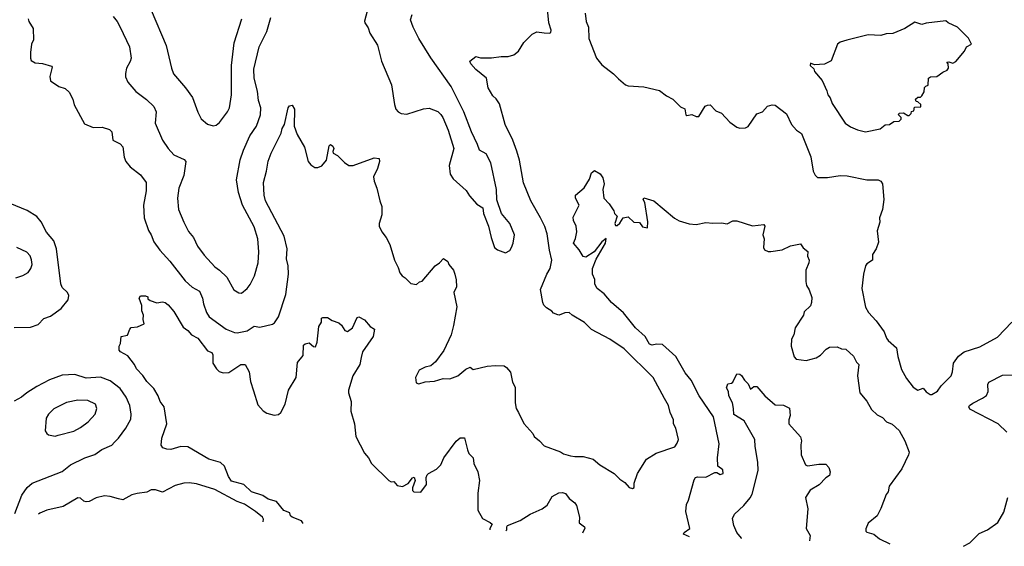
# Model space of a CAD drawing. Extents: x 1603745 to 1745082, y 385868 to 533966.
# Tile 223 of 256: x 1684033 to 1691009, y 386928 to 390658. Entities that reach past the tile are written whole.
import ezdxf

# ---------------------------------------------------------------- set-up
doc = ezdxf.new("R2010")
doc.units = 0

msp = doc.modelspace()

# ---------------------------------------------------------------- linework, layer by layer
at = {"layer": '0CON20XD'}
for points in [[(1684093.3, 390665), (1684098.8, 390645), (1684128.8, 390595), (1684131.1, 390515), (1684117.8, 390485), (1684109.2, 390425), (1684108.8, 390385), (1684115, 390370), (1684143.9, 390353.9), (1684195, 390348.8), (1684259.5, 390329.5), (1684263, 390323), (1684246, 390255), (1684251.2, 390225), (1684310, 390185), (1684355, 390170.8), (1684382.9, 390145), (1684410, 390095), (1684419.2, 390055), (1684491.7, 389921.7), (1684555, 389895.7), (1684617.7, 389897.7), (1684669.7, 389879.7), (1684686, 389865), (1684694, 389805), (1684745, 389778.6), (1684765, 389758), (1684773.1, 389685), (1684785, 389653.8), (1684815, 389616), (1684889.7, 389559.7), (1684928.6, 389505), (1684930, 389445), (1684910, 389345), (1684914.6, 389254.6), (1684946.2, 389166.2), (1684965.3, 389135.3), (1684984.5, 389085), (1685025, 389026), (1685097.6, 388947.6), (1685205, 388808.6), (1685255, 388764.4), (1685307.5, 388735), (1685329.5, 388685), (1685335.5, 388645), (1685356.7, 388585), (1685375, 388554.3), (1685496.3, 388466.3), (1685555, 388442.9), (1685575, 388441.4), (1685645, 388454.3), (1685695, 388487.8), (1685735, 388480), (1685825, 388500.8), (1685839.3, 388510.7), (1685866.9, 388553.1), (1685918.7, 388711.3), (1685938.1, 388855), (1685935.6, 388915), (1685924.6, 388965), (1685927.5, 389035), (1685906.1, 389125), (1685774.1, 389375), (1685764.7, 389415), (1685760.8, 389505), (1685782.7, 389585), (1685793.3, 389656.7), (1685815, 389713.8), (1685885, 389853.8), (1685891.8, 389888.2), (1685909.4, 389915), (1685935.7, 390035), (1685945, 390049.2), (1685962.7, 390052.7), (1685980, 390025), (1685978.8, 389905), (1686000, 389845), (1686052, 389755), (1686076.2, 389655), (1686095, 389630), (1686125, 389611.2), (1686145, 389611.2), (1686175, 389622), (1686206.6, 389663.4), (1686226.7, 389765), (1686235, 389773.3), (1686252, 389762), (1686260, 389745), (1686252.5, 389725), (1686255, 389712.5), (1686285, 389697.5), (1686335, 389646.7), (1686365, 389626.7), (1686395, 389626.2), (1686545, 389678.8), (1686580, 389675), (1686582.5, 389655), (1686568, 389605), (1686540.8, 389545), (1686544.3, 389514.3), (1686564, 389465), (1686584.2, 389375), (1686600, 389335), (1686598, 389275), (1686580, 389215), (1686580, 389195), (1686598.8, 389155), (1686630, 389115), (1686656, 389065), (1686688, 388955), (1686715, 388902.5), (1686726.2, 388865), (1686743, 388843), (1686765, 388830), (1686805, 388790), (1686845, 388782.5), (1686865, 388802.5), (1686885, 388806.7), (1686975.8, 388914.2), (1687006.7, 388935), (1687035, 388966), (1687065.8, 388945.8), (1687073.8, 388925), (1687107.5, 388885), (1687115.8, 388855), (1687126, 388815), (1687128, 388765), (1687110, 388725), (1687130, 388625), (1687107.7, 388492.3), (1687090, 388425), (1687038.8, 388315), (1686980, 388235), (1686945, 388206.7), (1686905, 388196.2), (1686863.3, 388175), (1686837.5, 388125), (1686842.5, 388085), (1686861.7, 388078.3), (1686905, 388092.5), (1686973, 388097), (1687033.9, 388116.1), (1687080, 388115), (1687136.7, 388135), (1687195, 388183.1), (1687225, 388196.2), (1687245, 388181.2), (1687345, 388204), (1687405, 388209.2), (1687465, 388205.8), (1687482.5, 388195), (1687510.7, 388160.7), (1687525, 388090), (1687544, 388055), (1687544.1, 387944.1), (1687550, 387905), (1687566.2, 387875), (1687605, 387797.5), (1687668.3, 387728.3), (1687677.5, 387705), (1687716.7, 387675), (1687749.5, 387639.5), (1687865, 387598), (1687885, 387583.8), (1687935, 387570), (1687965, 387564), (1688025, 387564.5), (1688095.4, 387545.4), (1688143.8, 387505), (1688245, 387443.8), (1688284.1, 387404.1), (1688319.5, 387379.5), (1688350, 387345), (1688375, 387337.5), (1688387.5, 387345), (1688387.5, 387375), (1688410, 387445), (1688474.1, 387545.9), (1688542.3, 387587.7), (1688675, 387633.8), (1688691.7, 387658.3), (1688700, 387685), (1688681.2, 387765), (1688666.2, 387795), (1688664, 387825), (1688640.8, 387875), (1688629.2, 387925), (1688601.4, 387975), (1688520, 388125), (1688315, 388327.8), (1688215, 388394.4), (1688085, 388464.2), (1688035, 388512.5), (1687946.7, 388565), (1687925, 388584), (1687895, 388582.5), (1687855, 388566.2), (1687845, 388568.8), (1687815, 388580), (1687804.1, 388594.1), (1687765, 388616.2), (1687746.8, 388636.8), (1687738.6, 388655), (1687722.6, 388747.4), (1687768.9, 388855), (1687792.5, 388895), (1687802.9, 388955), (1687786, 389026), (1687771.1, 389141.1), (1687753.7, 389193.7), (1687722.2, 389255), (1687653.3, 389375), (1687601.7, 389501.7), (1687573.3, 389663.3), (1687556.3, 389726.3), (1687528.1, 389805), (1687471.9, 389915), (1687431.7, 390061.7), (1687408.6, 390098.6), (1687385, 390118.8), (1687352.5, 390175), (1687341.2, 390245), (1687266, 390305), (1687230, 390345), (1687223.3, 390365), (1687265, 390396.7), (1687298.3, 390388.3), (1687375, 390388.8), (1687445, 390398.8), (1687495, 390396.7), (1687535, 390410), (1687567.5, 390435), (1687603.9, 390496.1), (1687663.9, 390556.1), (1687697, 390573), (1687750, 390565), (1687787.7, 390562.3), (1687795, 390567.5), (1687798, 390585), (1687781.2, 390635), (1687765.7, 390805)], [(1684965, 390726.2), (1685071.1, 390475), (1685108.1, 390315), (1685122.9, 390275), (1685208, 390175), (1685256.6, 390106.6), (1685295, 390002.5), (1685320, 389955), (1685365, 389917.5), (1685405, 389906.7), (1685425, 389911.2), (1685449.7, 389930.3), (1685505.5, 390004.5), (1685519.4, 390035), (1685534.4, 390125), (1685534.6, 390335), (1685551.8, 390495), (1685606.2, 390665)], [(1686502.5, 390745), (1686477, 390647), (1686478.8, 390635), (1686501.2, 390601.2), (1686515, 390562.5), (1686567.5, 390477.5), (1686595.7, 390365), (1686668, 390198), (1686687.8, 390057.8), (1686698.6, 390025), (1686714, 390005), (1686735, 389994.3), (1686775, 389990), (1686895, 390028), (1686935, 390032), (1686995, 390008.8), (1687017.9, 389987.9), (1687032, 389965), (1687070, 389875), (1687108, 389745), (1687076.2, 389625), (1687084.1, 389564.1), (1687105, 389530), (1687197.4, 389447.4), (1687220.9, 389410.9), (1687272.3, 389352.3), (1687313.3, 389325), (1687320, 389285), (1687354, 389195), (1687374, 389116), (1687396.7, 389045), (1687418.3, 389028.3), (1687475, 389007.5), (1687505, 389023.3), (1687518, 389045), (1687530, 389075), (1687539.2, 389135), (1687505.7, 389215), (1687446.2, 389285), (1687413, 389383), (1687411.9, 389455), (1687372.2, 389645), (1687337.4, 389707.4), (1687291.2, 389735), (1687277.5, 389775), (1687233, 389863), (1687178.9, 390005), (1687089.2, 390185), (1686945, 390388.8), (1686861.5, 390525), (1686820, 390605), (1686802.7, 390657.3), (1686814, 390695)], [(1688038.8, 390705), (1688045.8, 390645), (1688062.5, 390605), (1688065.8, 390525), (1688118.8, 390385), (1688157.9, 390337.9), (1688240, 390275), (1688275, 390238.8), (1688325, 390196.2), (1688345, 390190), (1688455, 390183.8), (1688565, 390155.8), (1688615, 390118.8), (1688660, 390095), (1688715, 390040), (1688745, 390026.7), (1688753.3, 389985), (1688760.7, 389980.7), (1688795, 389986.2), (1688825, 389973.3), (1688845, 389973.3), (1688890, 390045), (1688905, 390053.8), (1688925.8, 390055.8), (1688965, 390013.8), (1689005, 389996.7), (1689065, 389932), (1689115, 389896.7), (1689135, 389890), (1689175, 389892.5), (1689195, 389902.5), (1689255, 389992.5), (1689295, 390006.7), (1689330, 390045), (1689365, 390054.3), (1689385, 390052.5), (1689465, 389991.2), (1689502, 389915), (1689536.7, 389876.7), (1689571.4, 389851.4), (1689637.8, 389687.8)], [(1684695, 390680), (1684723.8, 390645), (1684745.7, 390605.7), (1684811.9, 390465), (1684822.9, 390385), (1684815, 390362), (1684789.2, 390315), (1684782.1, 390277.9), (1684783.2, 390253.2), (1684799.2, 390215), (1684855, 390150.8), (1684932.4, 390092.4), (1684983, 390043), (1684999.2, 390005), (1684992.9, 389925), (1685045.8, 389805), (1685085.8, 389745), (1685125, 389700.8), (1685197.4, 389667.4), (1685209.2, 389655), (1685196.7, 389555), (1685161.4, 389465), (1685150.8, 389395), (1685159.2, 389315), (1685195.8, 389225), (1685228.8, 389158.8), (1685264, 389115), (1685292.5, 389055), (1685339.3, 388989.3), (1685415, 388908.6), (1685449.2, 388885), (1685500.6, 388835), (1685551.2, 388745), (1685585, 388723.8), (1685605, 388722), (1685644, 388755), (1685665, 388783.3), (1685695.8, 388845), (1685721.9, 388935), (1685728.1, 389015), (1685719.4, 389105), (1685695, 389191.2), (1685612.2, 389345), (1685583.5, 389435), (1685570, 389525), (1685595.4, 389664.6), (1685618.5, 389735), (1685664.4, 389835), (1685711.9, 389905), (1685738.9, 389985), (1685741.1, 390035), (1685725.5, 390085), (1685718.9, 390151.1), (1685694.6, 390245), (1685691.9, 390308.1), (1685730.5, 390465), (1685784.3, 390575), (1685812, 390675)], [(1690025, 389863.8), (1690130, 389885), (1690165, 389912.5), (1690195, 389916.7), (1690225, 389937.5), (1690265, 389940), (1690277, 389953), (1690277.5, 389965), (1690260, 389985), (1690263.9, 389996.1), (1690295, 389997.5), (1690325, 389980), (1690335, 389980), (1690350, 389995), (1690351.7, 390008.3), (1690368.3, 390011.7), (1690371.7, 390038.3), (1690418.3, 390041.7), (1690418.3, 390058.3), (1690397, 390077), (1690385, 390080), (1690380, 390095), (1690395, 390110), (1690415, 390110), (1690425, 390120), (1690441.7, 390148.3), (1690443, 390177), (1690451.7, 390188.3), (1690470, 390195), (1690472.5, 390245), (1690485, 390252.5), (1690530, 390255), (1690573.3, 390286.7), (1690605, 390300), (1690612.5, 390315), (1690610, 390345), (1690601.7, 390358.3), (1690615, 390360), (1690645, 390350), (1690665, 390362.5), (1690727.5, 390435), (1690740, 390465), (1690776.7, 390485), (1690755, 390527.5), (1690677.5, 390605), (1690610, 390635), (1690595, 390650), (1690455, 390633.3), (1690423.6, 390623.6), (1690375, 390640), (1690304.2, 390595.8), (1690218.3, 390561.7), (1690171.7, 390558.3), (1690135, 390545.8), (1690045, 390550.8), (1689893, 390513), (1689845, 390498.8), (1689826.7, 390485), (1689782, 390368), (1689735, 390342.5), (1689665, 390337.5), (1689635, 390350), (1689633.3, 390335), (1689659.3, 390309.3), (1689665, 390292.5), (1689718.3, 390228.3), (1689752, 390155), (1689758.8, 390125), (1689776.2, 390105), (1689789.2, 390065), (1689881.2, 389925), (1689919.2, 389899.2), (1689968.3, 389878.3), (1690025, 389863.8)], [(1689637.8, 389687.8), (1689654, 389585), (1689667.7, 389557.7), (1689685, 389541.2), (1689755, 389540.5), (1689845, 389555.5), (1689895, 389553.5), (1690034.3, 389524.3), (1690115, 389523.8), (1690133.9, 389513.9), (1690145.8, 389495.8), (1690155.7, 389385), (1690146.7, 389315), (1690124.2, 389255), (1690125.9, 389224.1), (1690107, 389163), (1690118.3, 389081.7), (1690101.9, 389035), (1690075.7, 388995), (1690074, 388955), (1690035, 388928), (1690025.6, 388914.4), (1690011.4, 388855), (1690000, 388755), (1690025, 388622.5), (1690046.2, 388585), (1690101.2, 388525), (1690156.6, 388446.6), (1690175, 388402.5), (1690185.8, 388385.8), (1690244, 388335), (1690253.4, 388273.4), (1690280.9, 388180.9), (1690316.8, 388116.8), (1690364, 388055), (1690395, 388033.8), (1690435, 388048.8), (1690455, 388023.3), (1690484.1, 388004.1), (1690495, 388003.3), (1690535, 388027.5), (1690561.2, 388065), (1690632, 388135), (1690642, 388165), (1690648.6, 388225), (1690684.5, 388275.5), (1690725, 388305.7), (1690835, 388340), (1690960.7, 388409.3), (1691062.5, 388515)], [(1688777.8, 386995.6), (1688736.7, 387015), (1688740, 387025), (1688780, 387055), (1688752.5, 387175), (1688756.5, 387225), (1688771.1, 387255), (1688810.7, 387399.3), (1688821.2, 387415), (1688835, 387420), (1688895, 387418.8), (1688958.3, 387451.7), (1688971.7, 387451.7), (1688995, 387437.5), (1689017.5, 387445), (1689015, 387470), (1688980, 387495), (1688978, 387555), (1688987.9, 387655), (1688949.5, 387845), (1688847.8, 387995), (1688789.5, 388105), (1688748, 388158), (1688682.1, 388272.1), (1688587.8, 388357.8), (1688545, 388360), (1688515, 388353.3), (1688495, 388360), (1688463.8, 388413.8), (1688395.7, 388475), (1688311.9, 388581.9), (1688226, 388656), (1688175, 388716.9), (1688125, 388754.4), (1688106.9, 388785), (1688107.9, 388817.9), (1688091.4, 388855), (1688091.8, 388895), (1688118, 388962), (1688184, 389075), (1688188.3, 389108.3), (1688158, 389085), (1688102, 389015), (1688045, 388976.2), (1688025, 388981.2), (1687997.4, 389027.4), (1687956, 389075), (1687971.7, 389108.3), (1687981.2, 389155), (1687976.2, 389195), (1687957.1, 389235), (1687955, 389260), (1687996.2, 389345), (1687971.2, 389395), (1687970, 389415), (1688031.7, 389468.3), (1688070.3, 389529.7), (1688085, 389572.5), (1688105, 389590), (1688145, 389567.5), (1688165, 389537.5), (1688174, 389495), (1688165.6, 389455), (1688172, 389395), (1688208.8, 389355), (1688243.3, 389305), (1688247.5, 389285), (1688267, 389267), (1688250, 389215), (1688255, 389200), (1688265, 389200), (1688285, 389217.5), (1688307.5, 389255), (1688343, 389263), (1688385, 389223.3), (1688425, 389222.5), (1688445, 389190), (1688480, 389185), (1688482.5, 389227.5), (1688463, 389363), (1688450, 389385), (1688455, 389396.7), (1688525, 389376.2), (1688673, 389253), (1688705, 389234), (1688775, 389211.2), (1688825, 389206.7), (1688895, 389221.2), (1688945, 389216.2), (1689005, 389220), (1689045, 389213.3), (1689085, 389232.5), (1689115, 389233.3), (1689225, 389197.5), (1689305, 389207.5), (1689312.5, 389195), (1689297.5, 389135), (1689307.5, 389105), (1689303.3, 389045), (1689309.3, 389029.3), (1689335, 389016.7), (1689355, 389016.2), (1689435, 389028.8), (1689495, 389056.2), (1689565, 389070), (1689583.3, 389043.3), (1689616.1, 389016.1), (1689613.6, 388983.6), (1689626.7, 388955), (1689624, 388935), (1689602, 388885), (1689602.5, 388805), (1689608, 388775), (1689626.7, 388745), (1689645, 388690), (1689643.3, 388655), (1689635, 388632.5), (1689591.7, 388588.3), (1689586, 388565), (1689526.2, 388475), (1689518, 388425), (1689501.2, 388395), (1689498.8, 388345), (1689519.3, 388269.3), (1689535, 388253.8), (1689605, 388244), (1689675, 388264), (1689706.8, 388283.2), (1689745.8, 388324.2), (1689770.3, 388339.7), (1689825, 388340.8), (1689855, 388328), (1689885, 388323.8), (1689941.2, 388275), (1689962.5, 388232.5), (1689978, 388215), (1689969.4, 388135), (1689984.1, 388014.1), (1690035.8, 387955.8), (1690067.7, 387897.7), (1690108.9, 387858.9), (1690145, 387840), (1690175, 387810.8), (1690215, 387794.2), (1690265, 387749.2), (1690304.3, 387675), (1690334.2, 387595), (1690330, 387575), (1690282.1, 387477.9), (1690194, 387355), (1690186.2, 387315), (1690172, 387295), (1690134, 387195), (1690107, 387143), (1690045, 387092.5), (1690027, 387053), (1690027.5, 387035), (1690035, 387027.5), (1690084.2, 387014.2), (1690125, 386980), (1690197, 386946.3)], [(1683995, 388476.9), (1684109.3, 388480.7), (1684165, 388499.2), (1684205, 388541.9), (1684252.4, 388557.6), (1684327.4, 388612.6), (1684376, 388675), (1684380.8, 388705), (1684372, 388725), (1684335, 388761.2), (1684325, 388787.5), (1684294.4, 389035), (1684275, 389092), (1684222.9, 389152.9), (1684185, 389227.1), (1684155, 389263.1), (1684086.9, 389306.9), (1683965, 389357.1)], [(1684005, 388828.8), (1684055, 388846.2), (1684092.7, 388867.3), (1684111.2, 388895), (1684122, 388925), (1684117.1, 388957.1), (1684106.6, 388986.6), (1684085, 389011.2), (1684013.8, 389045)], [(1686039.5, 387090.7), (1686039.2, 387095), (1686028.7, 387108.7), (1685963.7, 387133.7), (1685952.8, 387142.8), (1685947.1, 387165), (1685905, 387182.5), (1685851.9, 387245), (1685793.1, 387263.1), (1685755, 387288), (1685675, 387313.2), (1685622, 387365), (1685535, 387390.4), (1685512.2, 387422.2), (1685484.6, 387494.6), (1685455, 387521.9), (1685374, 387545), (1685225, 387633.3), (1685175, 387634.4), (1685104.3, 387614.3), (1685075, 387616), (1685046.7, 387626.7), (1685036.7, 387645), (1685040, 387695), (1685076, 387795), (1685056, 387915), (1685027.5, 387955), (1685014.2, 387995), (1684982.5, 388045), (1684932.9, 388095), (1684905, 388138.8), (1684861.4, 388185), (1684847.1, 388217.1), (1684798.3, 388278.3), (1684747.5, 388305), (1684738.3, 388318.3), (1684737.5, 388345), (1684747.5, 388365), (1684752.5, 388415), (1684796.4, 388423.6), (1684813, 388467), (1684823, 388477), (1684867, 388483), (1684916.1, 388503.9), (1684907.5, 388535), (1684910, 388565), (1684897.5, 388595), (1684897.5, 388635), (1684880, 388685), (1684888.3, 388701.7), (1684925, 388702.5), (1684940, 388695), (1684941.7, 388681.7), (1684958.3, 388668.3), (1685005, 388652.5), (1685045, 388660), (1685065, 388654), (1685085, 388638), (1685125, 388592.5), (1685190.3, 388480.3), (1685225, 388456), (1685250.8, 388425), (1685295, 388402.5), (1685363, 388313), (1685395, 388301.2), (1685400.6, 388285), (1685402.5, 388225), (1685428.6, 388185), (1685447.4, 388167.4), (1685475, 388156.9), (1685515, 388158.9), (1685600, 388215), (1685630, 388215), (1685660, 388165), (1685667.8, 388095), (1685689.2, 388029.2), (1685719.4, 387929.4), (1685757.6, 387887.6), (1685785, 387870.8), (1685835, 387856.7), (1685867.7, 387862.3), (1685883.3, 387875), (1685914.3, 387935), (1685937.8, 388035), (1685992.5, 388125), (1686000.9, 388229.1), (1686040.5, 388279.5), (1686045, 388352.5), (1686055, 388363.3), (1686085, 388370), (1686115, 388343.3), (1686128, 388342), (1686140, 388375), (1686153.3, 388485), (1686172.5, 388515), (1686172.5, 388545), (1686180.7, 388549.3), (1686215, 388548), (1686247.6, 388527.6), (1686295, 388510.8), (1686313.8, 388495), (1686337.3, 388457.3), (1686355, 388448.8), (1686392, 388475), (1686425, 388550), (1686435, 388552.5), (1686475, 388532), (1686515.8, 388485.8), (1686545.9, 388465.9), (1686538, 388415), (1686461.4, 388305), (1686451.9, 388265), (1686442.9, 388215), (1686392.9, 388135), (1686361.9, 388035), (1686362.5, 388015), (1686381.2, 387955), (1686380, 387885), (1686405.7, 387795), (1686414.2, 387705), (1686475, 387588.8), (1686504, 387555), (1686526, 387515), (1686648.8, 387395), (1686665, 387384), (1686685, 387388), (1686708.6, 387358.6), (1686745, 387350.8), (1686786.4, 387373.6), (1686815, 387412.2), (1686828.8, 387418.8), (1686834.6, 387395), (1686815, 387343.3), (1686815, 387323.3), (1686825, 387314), (1686875, 387312.5), (1686916, 387365), (1686914, 387415), (1686921.2, 387435), (1686930, 387445), (1686985, 387473.8), (1687016, 387505), (1687038.6, 387555), (1687125, 387674), (1687155, 387696.7), (1687185, 387696.7), (1687205, 387612.5), (1687216.4, 387586.4), (1687246, 387555), (1687250, 387515), (1687280, 387455), (1687291.2, 387395), (1687278.6, 387305), (1687279.2, 387185), (1687312, 387125), (1687367.3, 387097.3), (1687380, 387085), (1687363.3, 387055), (1687364.2, 387044.7)], [(1683998.5, 387161.6), (1684048.7, 387291.3), (1684086, 387345), (1684121.2, 387375), (1684335, 387458.8), (1684393.8, 387505), (1684495, 387554.5), (1684565, 387577.5), (1684616.2, 387615), (1684685, 387644.4), (1684705, 387665.8), (1684734.3, 387695), (1684785.6, 387765), (1684820.9, 387829.1), (1684823.3, 387865), (1684814.4, 387925), (1684788.2, 387985), (1684744.5, 388045), (1684675, 388099.2), (1684605, 388127.1), (1684505, 388118.2), (1684425, 388146.2), (1684335, 388139.2), (1684245, 388107.8), (1684155, 388059.1), (1684083.8, 388016.2), (1684046.2, 387985), (1683995, 387957.1)], [(1689146.9, 386982.8), (1689147.5, 386985), (1689114.2, 387025), (1689092, 387075), (1689082, 387125), (1689098, 387155), (1689162.6, 387217.4), (1689208.3, 387271.7), (1689221.7, 387298.3), (1689265.4, 387465), (1689263.8, 387525), (1689243.1, 387635), (1689240.4, 387685), (1689165, 387817.5), (1689091.7, 387861.7), (1689091.4, 387905), (1689082, 387945), (1689058, 387995), (1689053.9, 388023.9), (1689040.7, 388050.7), (1689050.7, 388079.3), (1689077, 388083), (1689085, 388090), (1689115, 388150), (1689135, 388147.5), (1689148, 388138), (1689167.5, 388105), (1689195, 388080), (1689211.7, 388041.7), (1689235, 388061.2), (1689255, 388060.8), (1689313.1, 387993.1), (1689385, 387931.2), (1689443.3, 387926.7), (1689485.9, 387905.9), (1689490.8, 387855), (1689482, 387825), (1689483.3, 387795), (1689565, 387704), (1689573.1, 387675), (1689567.7, 387647.7), (1689570, 387575), (1689600, 387505), (1689615, 387497.5), (1689695, 387509.5), (1689745, 387508.8), (1689766.1, 387486.1), (1689776.2, 387455), (1689769.7, 387430.3), (1689745, 387413.8), (1689696, 387364), (1689634.3, 387325.7), (1689601.4, 387275), (1689617.2, 387192.8), (1689605.8, 387055), (1689633.1, 387005), (1689627.6, 386966.1)], [(1691027, 387737), (1690965.5, 387795.5), (1690765, 387900.6), (1690758.1, 387915), (1690762.9, 387925), (1690786.9, 387943.1), (1690853.7, 387976.3), (1690882.5, 387997.5), (1690894.4, 388025), (1690891.4, 388075), (1690898.9, 388091.1), (1690995, 388139.4), (1691075, 388142.5)], [(1684285, 387709.2), (1684305, 387714.2), (1684416.3, 387743.7), (1684465, 387769.2), (1684519.1, 387810.9), (1684568, 387865), (1684580, 387905), (1684570, 387935), (1684515, 387960.8), (1684445, 387964.4), (1684365, 387946.5), (1684275, 387902.5), (1684237, 387863), (1684220.8, 387835), (1684214.2, 387745), (1684225, 387726.7), (1684238.3, 387718.3), (1684285, 387709.2)], [(1685758, 387100.5), (1685759.6, 387119.6), (1685753.8, 387133.8), (1685704.3, 387175), (1685625, 387227.3), (1685575, 387246.4), (1685415, 387330), (1685285, 387370), (1685235, 387377.5), (1685195, 387375.6), (1685135, 387357.8), (1685045, 387312.2), (1684995, 387327.1), (1684965, 387327.1), (1684935, 387311.4), (1684865, 387303.3), (1684827.6, 387292.4), (1684765, 387257.5), (1684733.4, 387263.4), (1684675, 387281.5), (1684635, 387284.5), (1684575, 387272.2), (1684525, 387246), (1684505, 387243.8), (1684488, 387248), (1684465, 387270), (1684445, 387271.2), (1684340.2, 387209.8), (1684225, 387184.2), (1684176.4, 387163.6), (1684165.8, 387155.8)], [(1687476.8, 387040.8), (1687483.3, 387045), (1687483.3, 387065), (1687490, 387075), (1687579.5, 387110.5), (1687648.8, 387155), (1687735, 387192.5), (1687770.3, 387219.7), (1687805, 387280), (1687853.4, 387306.6), (1687879.7, 387309.7), (1687901.2, 387301.2), (1687925, 387266.2), (1687965.7, 387235.7), (1687977.7, 387217.7), (1687999.2, 387135), (1687998, 387095), (1688033.8, 387065), (1688038, 387055), (1688022.7, 387027.3), (1688021.3, 387021.9)], [(1690720.4, 386928.1), (1690765, 386952.5), (1690831.7, 387018.3), (1690890, 387045), (1690963, 387097), (1691005, 387170), (1691033.3, 387275)]]:
    msp.add_lwpolyline(points, dxfattribs=at)

doc.saveas('drawing.dxf')
